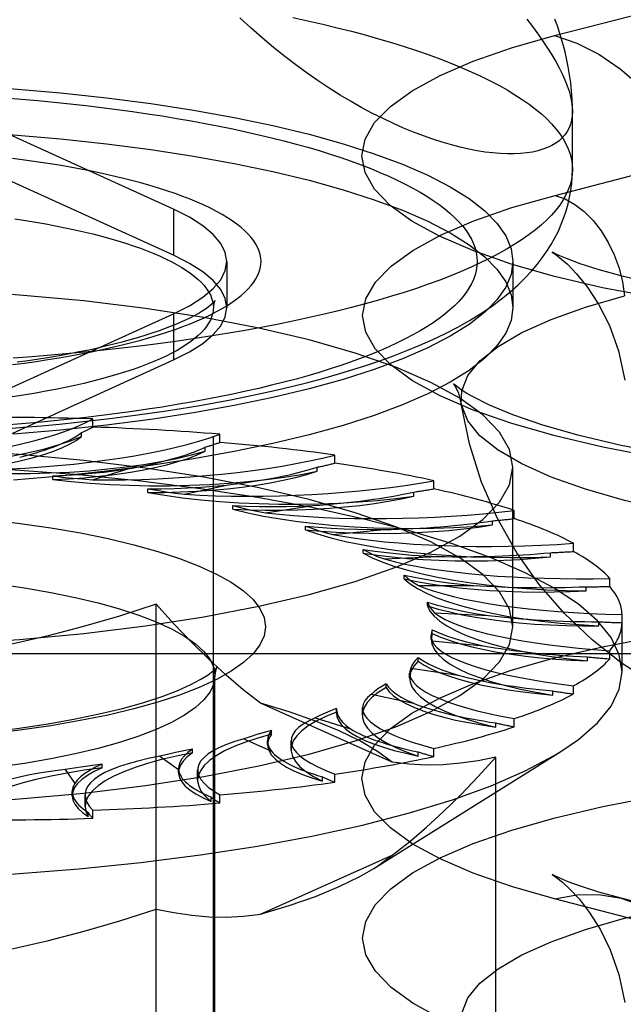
# Model space of a CAD drawing. Header units: inches. Extents: x 0 to 189, y 0 to 122.
# Tile 185 of 226: x 84.227 to 84.607, y 85.072 to 85.692. Entities that reach past the tile are written whole.
import ezdxf

# ---------------------------------------------------------------- set-up
doc = ezdxf.new("R2010")
doc.units = ezdxf.units.IN
doc.header["$LTSCALE"] = 10.388889
doc.header["$MEASUREMENT"] = 0
doc.linetypes.add('HIDDEN', pattern=[0.2, 0.1, -0.1])
doc.layers.get('0').update_dxf_attribs({"linetype": 'CONTINUOUS'})
doc.layers.add('DEFAULT_2', color=8, linetype='HIDDEN')

msp = doc.modelspace()

# ---------------------------------------------------------------- linework, layer by layer
at = {"color": 7, "linetype": 'Continuous'}
for p, q in [((84.575, 85.59779), (84.575, 85.63432)), ((84.5375, 85.52224), (84.5375, 85.51085)), ((84.25289, 85.43374), (84.22326, 85.43118)), ((84.25289, 85.40476), (84.22326, 85.40221))]:
    msp.add_line(p, q, dxfattribs=at)
for points in [[(84.575, 85.63432), (84.57487, 85.6315), (84.57448, 85.62882), (84.57382, 85.62629), (84.57291, 85.6239), (84.57173, 85.62166), (84.5703, 85.61958), (84.56861, 85.61765), (84.56667, 85.61588), (84.56448, 85.61427), (84.56204, 85.61282), (84.55936, 85.61154), (84.55643, 85.61043), (84.55327, 85.6095), (84.54988, 85.60874), (84.54626, 85.60817), (84.54242, 85.60778), (84.53836, 85.60758), (84.53409, 85.60757), (84.52962, 85.60776), (84.52494, 85.60815), (84.52007, 85.60874), (84.51502, 85.60954), (84.50979, 85.61055), (84.50438, 85.61177), (84.49881, 85.61321), (84.49308, 85.61488), (84.4872, 85.61677), (84.48118, 85.61889), (84.47502, 85.62124), (84.46873, 85.62383), (84.46233, 85.62667), (84.45581, 85.62974), (84.4492, 85.63307), (84.4425, 85.63664), (84.43571, 85.64047), (84.42886, 85.64455), (84.42194, 85.6489), (84.41497, 85.65351), (84.40796, 85.65838), (84.40093, 85.66352), (84.39389, 85.66892), (84.38683, 85.6746), (84.37979, 85.68054), (84.37275, 85.68676), (84.36575, 85.69326)], [(84.575, 85.63432), (84.57498, 85.63698), (84.5748, 85.64204), (84.57445, 85.64711), (84.57394, 85.6522), (84.57325, 85.65731), (84.57238, 85.66244), (84.57135, 85.66755), (84.57017, 85.67262), (84.56883, 85.67763), (84.56736, 85.68256), (84.56576, 85.68743), (84.56402, 85.69227)], [(84.21784, 85.43463), (84.22935, 85.43552), (84.24078, 85.4365), (84.25213, 85.43756), (84.26339, 85.4387), (84.27455, 85.43993), (84.28561, 85.44124), (84.29656, 85.44264), (84.3074, 85.44412), (84.31812, 85.44569), (84.32871, 85.44734), (84.33918, 85.44908), (84.34951, 85.4509), (84.35971, 85.45282), (84.36977, 85.45482), (84.37969, 85.45691), (84.38946, 85.4591), (84.39909, 85.46139), (84.40856, 85.46377), (84.41789, 85.46626), (84.42706, 85.46885), (84.43609, 85.47156), (84.44496, 85.4744), (84.4537, 85.47736), (84.46228, 85.48047), (84.47073, 85.48374), (84.47902, 85.48717), (84.48715, 85.49079), (84.49509, 85.4946), (84.50283, 85.49861), (84.51026, 85.5028), (84.51734, 85.50715), (84.52397, 85.5116), (84.53006, 85.51609), (84.53562, 85.52058), (84.54062, 85.52501), (84.54512, 85.52939), (84.54915, 85.5337), (84.55278, 85.53796), (84.55604, 85.54218), (84.55898, 85.54639), (84.56163, 85.55059), (84.56401, 85.5548), (84.56613, 85.55901), (84.56801, 85.56323), (84.56965, 85.56747), (84.57107, 85.57173), (84.57227, 85.57603), (84.57326, 85.58035), (84.57402, 85.58467), (84.57456, 85.58902), (84.57489, 85.59339), (84.575, 85.59779)], [(84.575, 85.59779), (84.57484, 85.59457), (84.57435, 85.59135), (84.57354, 85.58814), (84.5724, 85.58494), (84.57094, 85.58174), (84.56915, 85.57855), (84.56705, 85.57538), (84.56462, 85.57223), (84.56188, 85.56909), (84.55882, 85.56597), (84.55544, 85.56287), (84.55175, 85.5598), (84.54776, 85.55675), (84.54345, 85.55373), (84.53884, 85.55074), (84.53393, 85.54778), (84.52873, 85.54486), (84.52323, 85.54197), (84.51744, 85.53912), (84.51136, 85.53632), (84.505, 85.53355), (84.49837, 85.53083), (84.49146, 85.52815), (84.48428, 85.52552), (84.47684, 85.52295), (84.46914, 85.52042), (84.46119, 85.51794), (84.45299, 85.51552), (84.44455, 85.51316), (84.43588, 85.51085), (84.42697, 85.50861), (84.41784, 85.50642), (84.40849, 85.5043), (84.39893, 85.50224), (84.38916, 85.50025), (84.3792, 85.49833), (84.36904, 85.49647), (84.3587, 85.49468), (84.34819, 85.49296), (84.3375, 85.49132), (84.32665, 85.48974), (84.31565, 85.48825), (84.30449, 85.48682), (84.2932, 85.48548), (84.28178, 85.4842), (84.27023, 85.48301), (84.25856, 85.4819), (84.24678, 85.48086), (84.23491, 85.47991), (84.22294, 85.47904)], [(84.5375, 85.51085), (84.53638, 85.50277), (84.53305, 85.49474), (84.5275, 85.48678), (84.51978, 85.47895), (84.50991, 85.47128), (84.49796, 85.46381), (84.48398, 85.45659), (84.46805, 85.44963), (84.45023, 85.44299), (84.43064, 85.4367), (84.40936, 85.43079), (84.3865, 85.42528), (84.36218, 85.42021), (84.33653, 85.41559), (84.30967, 85.41147), (84.28174, 85.40785), (84.25289, 85.40476)], [(84.52229, 85.51047), (84.51978, 85.50793), (84.50991, 85.50026), (84.49796, 85.49279), (84.48398, 85.48556), (84.46805, 85.47861), (84.45023, 85.47197), (84.43064, 85.46568), (84.40936, 85.45976), (84.3865, 85.45425), (84.36218, 85.44918), (84.33653, 85.44457), (84.30967, 85.44045), (84.28174, 85.43683), (84.25289, 85.43374)]]:
    msp.add_lwpolyline(points, dxfattribs=at)
at = {"layer": 'DEFAULT_2', "color": 8, "linetype": 'HIDDEN'}
for p, q in [((84.56379, 85.68201), (84.79674, 85.7423)), ((85.716, 85.6751), (81.5375, 85.6751)), ((84.56409, 85.58147), (84.79705, 85.64176)), ((84.32382, 85.57278), (84.20863, 85.6252)), ((84.32382, 85.5438), (84.20863, 85.59622)), ((84.32382, 85.57278), (84.32382, 85.5438)), ((84.3575, 85.53983), (84.3575, 85.51085)), ((84.5375, 85.53983), (84.5375, 85.52224)), ((84.349, 84.39038), (84.349, 85.51085)), ((84.20863, 85.45446), (84.32382, 85.50688)), ((84.32382, 85.50688), (84.32382, 85.4779)), ((84.20863, 85.42549), (84.32382, 85.4779)), ((84.23718, 85.45707), (84.23071, 85.456)), ((84.27313, 85.43564), (84.27313, 85.44078)), ((84.2661, 85.42973), (84.2661, 85.4323)), ((84.3531, 85.42599), (84.3531, 85.43113)), ((84.34393, 85.42045), (84.34393, 85.42302)), ((84.42538, 85.41289), (84.42538, 85.41803)), ((84.2479, 85.40255), (84.2479, 85.40489)), ((84.27299, 85.40251), (84.29518, 85.40935)), ((84.41433, 85.40781), (84.41433, 85.41038)), ((84.5375, 85.30994), (84.5375, 85.4104)), ((84.33087, 85.39336), (84.35732, 85.3991)), ((84.48778, 85.39674), (84.48778, 85.40188)), ((84.30776, 85.3945), (84.30776, 85.39684)), ((84.47519, 85.39219), (84.47519, 85.39476)), ((84.36131, 85.38388), (84.36131, 85.38622)), ((84.38174, 85.38175), (84.41164, 85.38622)), ((84.53839, 85.37803), (84.53839, 85.38317)), ((84.52465, 85.37408), (84.52465, 85.37665)), ((84.40693, 85.37101), (84.40693, 85.37335)), ((84.42405, 85.36804), (84.45649, 85.37109)), ((84.57568, 85.35734), (84.57568, 85.36248)), ((84.44321, 85.35629), (84.44321, 85.35863)), ((84.56121, 85.35402), (84.56121, 85.35659)), ((84.45651, 85.35263), (84.49051, 85.35418)), ((84.46907, 85.34016), (84.46907, 85.3425)), ((84.59851, 85.33528), (84.59851, 85.34042)), ((84.47814, 85.33599), (84.51266, 85.33599)), ((84.58375, 85.33262), (84.58375, 85.33519)), ((84.48371, 85.32312), (84.48371, 85.32545)), ((85.716, 85.32), (81.6625, 85.32)), ((84.31293, 84.81931), (84.31293, 85.32413)), ((84.48828, 85.31864), (84.52227, 85.31709)), ((84.59159, 85.31054), (84.59159, 85.31311)), ((84.6062, 85.28159), (84.6062, 85.31767)), ((84.48669, 85.30567), (84.48609, 85.30208)), ((84.48669, 85.30567), (84.48669, 85.30801)), ((84.48609, 85.30209), (84.48609, 85.30443)), ((84.48662, 85.30109), (84.51906, 85.29803)), ((84.59851, 85.28978), (84.59851, 85.29492)), ((81.6625, 85.29308), (85.716, 85.29308)), ((84.47793, 85.28836), (84.47793, 85.29069)), ((84.5845, 85.28844), (84.5845, 85.29101)), ((84.47321, 85.28389), (84.50311, 85.27942)), ((84.35, 84.91733), (84.35, 85.27923)), ((84.47253, 85.27774), (84.47253, 85.28083)), ((84.45768, 85.2717), (84.45768, 85.27404)), ((84.56269, 85.26699), (84.56269, 85.26956)), ((84.57568, 85.26772), (84.57568, 85.27286)), ((84.44847, 85.26754), (84.47491, 85.2618)), ((84.46163, 85.22469), (84.37862, 85.2619)), ((84.42654, 85.2556), (84.42654, 85.25794)), ((84.42657, 85.25854), (84.42655, 85.25793)), ((84.42656, 85.25621), (84.42655, 85.2556)), ((84.42656, 85.25621), (84.42656, 85.25854)), ((84.44283, 85.25437), (84.44283, 85.25879)), ((84.41313, 85.25256), (84.43532, 85.24572)), ((84.53839, 85.24702), (84.53839, 85.25216)), ((84.38553, 85.24235), (84.38553, 85.24468)), ((84.52681, 85.24685), (84.52681, 85.24942)), ((84.36828, 85.2394), (84.38555, 85.23166)), ((84.3831, 85.23585), (84.3831, 85.23818)), ((84.39791, 85.23269), (84.39791, 85.23825)), ((84.33581, 85.23054), (84.33581, 85.23288)), ((84.45002, 85.15794), (84.56767, 85.23145)), ((84.48778, 85.22831), (84.48778, 85.23345)), ((84.31529, 85.22845), (84.32709, 85.22005)), ((84.47797, 85.22862), (84.47797, 85.23119)), ((84.52684, 84.91521), (84.52684, 85.22791)), ((84.25574, 85.22005), (84.26174, 85.21125)), ((84.27893, 85.22115), (84.27893, 85.22349)), ((84.32707, 85.22069), (84.32709, 85.22005)), ((84.32707, 85.21835), (84.32707, 85.22069)), ((84.33912, 85.21336), (84.33912, 85.21984)), ((84.41765, 85.21287), (84.41765, 85.21544)), ((84.42538, 85.21216), (84.42538, 85.2173)), ((84.26015, 85.20363), (84.26015, 85.20626)), ((84.26826, 85.19696), (84.26826, 85.20411)), ((84.34767, 85.20007), (84.34767, 85.20264)), ((84.3531, 85.19906), (84.3531, 85.2042)), ((84.27313, 85.18941), (84.27313, 85.19455)), ((84.27017, 85.19061), (84.27017, 85.19318)), ((84.37862, 85.12902), (84.46163, 85.16623)), ((84.79674, 85.07849), (84.56379, 85.13879)), ((84.83858, 85.07886), (84.60563, 85.13915))]:
    msp.add_line(p, q, dxfattribs=at)
for points in [[(84.39893, 85.69333), (84.40849, 85.69127), (84.41784, 85.68915), (84.42697, 85.68696), (84.43588, 85.68472), (84.44455, 85.68241), (84.45299, 85.68005), (84.46119, 85.67763), (84.46914, 85.67515), (84.47684, 85.67263), (84.48428, 85.67005), (84.49146, 85.66742), (84.49837, 85.66474), (84.505, 85.66202), (84.51136, 85.65926), (84.51744, 85.65645), (84.52323, 85.6536), (84.52873, 85.65071), (84.53393, 85.64779), (84.53884, 85.64483), (84.54345, 85.64184), (84.54776, 85.63882), (84.55175, 85.63578), (84.55544, 85.6327), (84.55882, 85.6296), (84.56188, 85.62649), (84.56462, 85.62335), (84.56705, 85.62019), (84.56915, 85.61702), (84.57094, 85.61383), (84.5724, 85.61064), (84.57354, 85.60743), (84.57435, 85.60422), (84.57484, 85.601), (84.575, 85.59779)], [(84.54626, 85.69239), (84.54988, 85.68764), (84.55327, 85.68301), (84.55643, 85.6785), (84.55936, 85.67412), (84.56204, 85.66986), (84.56448, 85.66573), (84.56667, 85.66172), (84.56861, 85.65784), (84.5703, 85.65408), (84.57173, 85.65046), (84.57291, 85.64696), (84.57382, 85.6436), (84.57448, 85.64037), (84.57487, 85.63727), (84.575, 85.63432)], [(84.6266, 85.51709), (84.59394, 85.52337), (84.56379, 85.53043), (84.53648, 85.53824), (84.51225, 85.54669), (84.49135, 85.55572), (84.47396, 85.56524), (84.46029, 85.57516), (84.45041, 85.58537), (84.44448, 85.59578), (84.4425, 85.6063), (84.44454, 85.61681), (84.45053, 85.62723), (84.46046, 85.63743), (84.47418, 85.64734), (84.49167, 85.65686), (84.51259, 85.66588), (84.53659, 85.67425), (84.56379, 85.68201)], [(84.56379, 85.68201), (84.57782, 85.67723), (84.59166, 85.67023), (84.60511, 85.66111), (84.61796, 85.65001), (84.63005, 85.63706), (84.6412, 85.62247), (84.65125, 85.60643), (84.66007, 85.58918), (84.66751, 85.57095), (84.67349, 85.55202), (84.6779, 85.53264)], [(84.1, 85.65306), (84.13129, 85.65277), (84.16226, 85.65191), (84.193, 85.65047), (84.22326, 85.64848), (84.25289, 85.64592), (84.28174, 85.64283), (84.30967, 85.63921), (84.33653, 85.63509), (84.36218, 85.63048), (84.3865, 85.62541), (84.40936, 85.6199), (84.43064, 85.61398), (84.45023, 85.60769), (84.46805, 85.60105), (84.48398, 85.5941), (84.49796, 85.58687), (84.50991, 85.5794), (84.51978, 85.57173), (84.5275, 85.5639), (84.53305, 85.55595), (84.53638, 85.54791), (84.5375, 85.53983)], [(84.21787, 85.64282), (84.22824, 85.64198), (84.23853, 85.64108), (84.24872, 85.64011), (84.25881, 85.63906), (84.2688, 85.63795), (84.27866, 85.63678), (84.28841, 85.63553), (84.29802, 85.63422), (84.3075, 85.63285), (84.31684, 85.63141), (84.32603, 85.62991), (84.33506, 85.62835), (84.34393, 85.62673), (84.35264, 85.62504), (84.36117, 85.6233), (84.36952, 85.62151), (84.37769, 85.61965), (84.38567, 85.61774), (84.39345, 85.61578), (84.40103, 85.61377), (84.40841, 85.6117), (84.41557, 85.60959), (84.42252, 85.60743), (84.42924, 85.60522), (84.43574, 85.60296), (84.44201, 85.60067), (84.44805, 85.59833), (84.45385, 85.59595), (84.4594, 85.59354), (84.46471, 85.59108), (84.46977, 85.58859), (84.47457, 85.58607), (84.47912, 85.58352), (84.48341, 85.58093), (84.48744, 85.57832), (84.4912, 85.57568), (84.49469, 85.57302), (84.49791, 85.57034), (84.50086, 85.56763), (84.50353, 85.5649), (84.50593, 85.56216), (84.50805, 85.5594), (84.50989, 85.55663), (84.51145, 85.55385), (84.51273, 85.55106), (84.51372, 85.54826), (84.51443, 85.54545), (84.51486, 85.54264), (84.515, 85.53983), (84.51486, 85.53702), (84.51443, 85.53421), (84.51372, 85.5314), (84.51273, 85.5286), (84.51145, 85.52581), (84.50989, 85.52303), (84.50805, 85.52026), (84.50593, 85.5175), (84.50353, 85.51476), (84.50086, 85.51203), (84.49791, 85.50932), (84.49469, 85.50664), (84.4912, 85.50398), (84.48744, 85.50134), (84.48341, 85.49873), (84.47912, 85.49614), (84.47457, 85.49359), (84.46977, 85.49107), (84.46471, 85.48858), (84.4594, 85.48613), (84.45385, 85.48371), (84.44805, 85.48133), (84.44201, 85.47899), (84.43574, 85.4767), (84.42924, 85.47444), (84.42252, 85.47224), (84.41557, 85.47007), (84.40841, 85.46796), (84.40103, 85.46589), (84.39345, 85.46388), (84.38567, 85.46192), (84.37769, 85.46001), (84.36952, 85.45816), (84.36117, 85.45636), (84.35264, 85.45462), (84.34393, 85.45293), (84.33506, 85.45131), (84.32603, 85.44975), (84.31684, 85.44825), (84.3075, 85.44681), (84.29802, 85.44544), (84.28841, 85.44413), (84.27866, 85.44288), (84.2688, 85.44171), (84.25881, 85.4406), (84.24872, 85.43955), (84.23853, 85.43858), (84.22824, 85.43768), (84.21787, 85.43684)], [(84.1, 85.62409), (84.13129, 85.62379), (84.16226, 85.62293), (84.193, 85.6215), (84.22326, 85.6195), (84.25289, 85.61695), (84.28174, 85.61385), (84.30967, 85.61023), (84.33653, 85.60611), (84.36218, 85.6015), (84.3865, 85.59643), (84.40936, 85.59092), (84.43064, 85.585), (84.45023, 85.57871), (84.46805, 85.57207), (84.48398, 85.56512), (84.49796, 85.55789), (84.50991, 85.55042), (84.51978, 85.54275), (84.5275, 85.53492), (84.53305, 85.52697), (84.53638, 85.51893), (84.5375, 85.51085)], [(84.22261, 85.47497), (84.23011, 85.47595), (84.23749, 85.477), (84.24475, 85.4781), (84.25187, 85.47926), (84.25886, 85.48047), (84.2657, 85.48174), (84.2724, 85.48305), (84.27893, 85.48443), (84.28531, 85.48585), (84.29151, 85.48732), (84.29754, 85.48884), (84.30339, 85.4904), (84.30906, 85.49201), (84.31454, 85.49366), (84.31982, 85.49536), (84.3249, 85.4971), (84.32977, 85.49887), (84.33444, 85.50068), (84.3389, 85.50253), (84.34313, 85.50441), (84.34715, 85.50632), (84.35094, 85.50827), (84.3545, 85.51024), (84.35783, 85.51224), (84.36093, 85.51427), (84.36379, 85.51631), (84.36641, 85.51838), (84.36879, 85.52047), (84.37092, 85.52258), (84.37281, 85.5247), (84.37445, 85.52684), (84.37584, 85.52898), (84.37697, 85.53114), (84.37786, 85.53331), (84.37849, 85.53548), (84.37887, 85.53765), (84.379, 85.53983), (84.37887, 85.54201), (84.37849, 85.54418), (84.37786, 85.54636), (84.37697, 85.54852), (84.37583, 85.55068), (84.37444, 85.55283), (84.37281, 85.55496), (84.37092, 85.55708), (84.36879, 85.55919), (84.36641, 85.56128), (84.36379, 85.56335), (84.36093, 85.5654), (84.35783, 85.56742), (84.3545, 85.56942), (84.35094, 85.57139), (84.34715, 85.57334), (84.34313, 85.57525), (84.33889, 85.57713), (84.33444, 85.57898), (84.32977, 85.58079), (84.32489, 85.58257), (84.31981, 85.5843), (84.31453, 85.586), (84.30906, 85.58765), (84.30339, 85.58926), (84.29754, 85.59082), (84.29151, 85.59234), (84.2853, 85.59381), (84.27893, 85.59524), (84.27239, 85.59661), (84.2657, 85.59793), (84.25886, 85.59919), (84.25187, 85.60041), (84.24474, 85.60156), (84.23748, 85.60266), (84.2301, 85.60371), (84.22261, 85.60469)], [(84.62684, 85.41673), (84.59421, 85.423), (84.56409, 85.43006), (84.53682, 85.43785), (84.51261, 85.4463), (84.49174, 85.45532), (84.47436, 85.46483), (84.4607, 85.47473), (84.45084, 85.48493), (84.44491, 85.49534), (84.44293, 85.50584), (84.44497, 85.51635), (84.45096, 85.52675), (84.46087, 85.53694), (84.47458, 85.54684), (84.49205, 85.55635), (84.51295, 85.56536), (84.53693, 85.57372), (84.56409, 85.58147)], [(84.56409, 85.58147), (84.5704, 85.57922), (84.57657, 85.57578), (84.58249, 85.57123), (84.58804, 85.56565), (84.59309, 85.55915), (84.59755, 85.55188), (84.60133, 85.54398), (84.60434, 85.53561), (84.60654, 85.52695), (84.60786, 85.51816)], [(84.3575, 85.53983), (84.35654, 85.54557), (84.35368, 85.55126), (84.34893, 85.55687), (84.34235, 85.56236), (84.33398, 85.56765), (84.32382, 85.57278)], [(84.22411, 85.56672), (84.23071, 85.56571), (84.23718, 85.56464), (84.24353, 85.56351), (84.24974, 85.56234), (84.2558, 85.56112), (84.26172, 85.55986), (84.26749, 85.55854), (84.27309, 85.55718), (84.27853, 85.55578), (84.2838, 85.55433), (84.28889, 85.55284), (84.29381, 85.55131), (84.29854, 85.54975), (84.30308, 85.54814), (84.30743, 85.5465), (84.31158, 85.54483), (84.31553, 85.54313), (84.31927, 85.54139), (84.32281, 85.53962), (84.32613, 85.53783), (84.32924, 85.53601), (84.33213, 85.53417), (84.3348, 85.53231), (84.33724, 85.53042), (84.33946, 85.52852), (84.34145, 85.5266), (84.34322, 85.52466), (84.34475, 85.52271), (84.34604, 85.52076), (84.34711, 85.51879), (84.34793, 85.51681), (84.34853, 85.51483), (84.34888, 85.51284), (84.349, 85.51085)], [(84.3575, 85.51085), (84.35654, 85.51659), (84.35368, 85.52228), (84.34893, 85.52789), (84.34235, 85.53338), (84.33398, 85.53867), (84.32382, 85.5438)], [(84.567, 85.5434), (84.56565, 85.544), (84.56278, 85.5454), (84.56231, 85.54564), (84.56389, 85.54461), (84.56712, 85.54217), (84.5718, 85.53808), (84.57764, 85.53207), (84.58431, 85.52385), (84.59142, 85.513), (84.59824, 85.49954), (84.60401, 85.48355), (84.60802, 85.46511)], [(85.10758, 85.5308), (85.0882, 85.52619), (85.06551, 85.52165), (85.03947, 85.51733), (85.01054, 85.51344), (84.97922, 85.51015), (84.94595, 85.50756), (84.9113, 85.50578), (84.87578, 85.50486), (84.83995, 85.50483), (84.80438, 85.50569), (84.76959, 85.50742), (84.73616, 85.50995), (84.70457, 85.51322), (84.67541, 85.51708), (84.64907, 85.5214), (84.62616, 85.52594), (84.60712, 85.53041), (84.59173, 85.53465), (84.57986, 85.53845), (84.57124, 85.54163), (84.567, 85.5434)], [(84.32382, 85.50688), (84.33398, 85.51201), (84.34235, 85.5173), (84.34893, 85.52279), (84.35368, 85.5284), (84.35654, 85.53409), (84.3575, 85.53983)], [(84.5375, 85.53983), (84.53638, 85.53175), (84.53305, 85.52372), (84.5275, 85.51576), (84.52229, 85.51047)], [(84.5375, 85.4104), (84.53538, 85.42149), (84.52909, 85.43249), (84.51865, 85.44327), (84.5042, 85.45373), (84.48583, 85.46377), (84.46377, 85.47331), (84.43818, 85.48223), (84.40936, 85.49046), (84.37754, 85.49792), (84.34306, 85.50455), (84.30623, 85.51026), (84.26742, 85.51501), (84.227, 85.51875), (84.18535, 85.52145), (84.14309, 85.52308), (84.1, 85.52363)], [(84.50507, 85.45036), (84.50531, 85.45855), (84.50916, 85.46802), (84.51681, 85.47735), (84.52819, 85.48641), (84.54317, 85.49512), (84.56158, 85.50337), (84.58322, 85.51108), (84.60786, 85.51816)], [(84.22563, 85.47664), (84.2325, 85.47761), (84.23923, 85.47862), (84.24581, 85.47968), (84.25225, 85.48078), (84.25852, 85.48193), (84.26463, 85.48311), (84.27056, 85.48434), (84.27632, 85.48559), (84.28189, 85.48688), (84.28726, 85.4882), (84.29244, 85.48954), (84.29741, 85.4909), (84.30216, 85.49228), (84.30671, 85.49367), (84.31103, 85.49507), (84.31512, 85.49648), (84.31898, 85.49789), (84.32261, 85.49928), (84.326, 85.50067), (84.32916, 85.50204), (84.33207, 85.50338), (84.33475, 85.50469), (84.33718, 85.50595), (84.33938, 85.50717), (84.34135, 85.50834), (84.34309, 85.50944), (84.34461, 85.51047), (84.34591, 85.51143), (84.34701, 85.51229), (84.34792, 85.51306), (84.34864, 85.51373), (84.34919, 85.51428), (84.34959, 85.51472), (84.34984, 85.51503), (84.3499, 85.5151)], [(84.34908, 85.51215), (84.34888, 85.50886), (84.34853, 85.50688), (84.34793, 85.5049), (84.34711, 85.50292), (84.34604, 85.50095), (84.34475, 85.49899), (84.34322, 85.49704), (84.34145, 85.49511), (84.33946, 85.49319), (84.33724, 85.49128), (84.3348, 85.4894), (84.33213, 85.48753), (84.32924, 85.48569), (84.32613, 85.48387), (84.32281, 85.48208), (84.31927, 85.48032), (84.31553, 85.47858), (84.31158, 85.47687), (84.30743, 85.4752), (84.30308, 85.47356), (84.29854, 85.47196), (84.29381, 85.47039), (84.28889, 85.46886), (84.2838, 85.46737), (84.27853, 85.46593), (84.27309, 85.46452), (84.26749, 85.46316), (84.26172, 85.46185), (84.2558, 85.46058), (84.24974, 85.45936), (84.24353, 85.45819), (84.23718, 85.45707)], [(84.32382, 85.4779), (84.33398, 85.48303), (84.34235, 85.48833), (84.34893, 85.49381), (84.35368, 85.49942), (84.35654, 85.50512), (84.3575, 85.51085)], [(84.3499, 85.5151), (84.34996, 85.5152), (84.34997, 85.51521), (84.34988, 85.51505), (84.34971, 85.51468), (84.34949, 85.51408), (84.34926, 85.51323), (84.34908, 85.51215)], [(84.50862, 85.45676), (84.50503, 85.45906), (84.50125, 85.46191), (84.50016, 85.46293), (84.50107, 85.46168), (84.50318, 85.45753), (84.50507, 85.45036)], [(84.23071, 85.456), (84.22411, 85.45498), (84.21739, 85.45402), (84.21056, 85.45311)], [(85.13346, 85.43019), (85.10696, 85.42396), (85.07741, 85.41824), (85.04499, 85.41315), (85.01016, 85.40883), (84.97343, 85.40537), (84.93524, 85.40286), (84.89607, 85.40134), (84.85642, 85.40083), (84.81676, 85.40135), (84.77759, 85.40288), (84.73938, 85.40541), (84.70263, 85.40887), (84.66778, 85.41321), (84.63534, 85.41832), (84.60568, 85.42408), (84.57929, 85.43031), (84.55645, 85.43682), (84.53756, 85.4433), (84.52282, 85.44939), (84.51205, 85.45478), (84.50862, 85.45676)], [(85.10535, 85.3894), (85.07799, 85.38302), (85.0482, 85.37742), (85.01631, 85.37266), (84.98267, 85.36878), (84.94765, 85.36584), (84.91164, 85.36385), (84.87502, 85.36286), (84.83819, 85.36286), (84.80157, 85.36385), (84.76556, 85.36584), (84.73054, 85.36878), (84.6969, 85.37266), (84.66501, 85.37742), (84.63522, 85.38302), (84.60786, 85.3894), (84.58322, 85.39648), (84.56158, 85.40419), (84.54317, 85.41245), (84.52819, 85.42115), (84.51681, 85.43022), (84.50916, 85.43954), (84.50531, 85.44902), (84.50507, 85.45036)], [(84.62327, 85.27578), (84.60567, 85.28737), (84.58749, 85.30165), (84.57001, 85.31822), (84.5541, 85.33651), (84.53991, 85.35656), (84.52777, 85.37805), (84.51779, 85.40094), (84.51015, 85.42513), (84.50507, 85.45036)], [(84.11665, 85.41006), (84.1293, 85.40991), (84.14188, 85.41001), (84.15442, 85.41038), (84.16681, 85.411), (84.17897, 85.41188), (84.19082, 85.413), (84.20229, 85.41436), (84.2133, 85.41596), (84.22378, 85.41778), (84.23368, 85.4198), (84.24291, 85.42203), (84.25143, 85.42444), (84.25916, 85.427), (84.2661, 85.42973)], [(84.18354, 85.40779), (84.19311, 85.40876), (84.20231, 85.4099), (84.21115, 85.41123), (84.21957, 85.41273), (84.22751, 85.4144), (84.23493, 85.41623), (84.24177, 85.41819), (84.248, 85.42029), (84.25358, 85.42251), (84.25848, 85.42483), (84.26265, 85.42724), (84.2661, 85.42973)], [(84.5375, 85.30994), (84.53538, 85.32104), (84.52909, 85.33203), (84.51865, 85.34281), (84.5042, 85.35327), (84.48583, 85.36332), (84.46377, 85.37285), (84.43818, 85.38177), (84.40936, 85.39001), (84.37754, 85.39747), (84.34306, 85.40409), (84.30623, 85.4098), (84.26742, 85.41455), (84.227, 85.41829), (84.18535, 85.421), (84.14309, 85.42262), (84.1, 85.42317)], [(84.18354, 85.40779), (84.1959, 85.40707), (84.20836, 85.40661), (84.22095, 85.40641), (84.23357, 85.40646), (84.24614, 85.40678), (84.25856, 85.40735), (84.27077, 85.40818), (84.28268, 85.40926), (84.29423, 85.41058), (84.30533, 85.41213), (84.31592, 85.41391), (84.32593, 85.41589), (84.33525, 85.41807), (84.34393, 85.42045)], [(84.2479, 85.40255), (84.25797, 85.40307), (84.26779, 85.40378), (84.2774, 85.4047), (84.2867, 85.4058), (84.29564, 85.40709), (84.30416, 85.40855), (84.31222, 85.41018), (84.31977, 85.41196), (84.32675, 85.4139), (84.33313, 85.41596), (84.33885, 85.41815), (84.34393, 85.42045)], [(84.6062, 85.28159), (84.60448, 85.29241), (84.5993, 85.30315), (84.59071, 85.31375), (84.57878, 85.32413), (84.56357, 85.33422), (84.54519, 85.34395), (84.52378, 85.35325), (84.49947, 85.36206), (84.47243, 85.37032), (84.44284, 85.37798), (84.41092, 85.38498), (84.37687, 85.39127), (84.34093, 85.39681), (84.30334, 85.40157), (84.26436, 85.40551), (84.22427, 85.4086), (84.18332, 85.41082), (84.1418, 85.41216), (84.1, 85.41261)], [(84.1, 85.29716), (84.14309, 85.29772), (84.18535, 85.29934), (84.227, 85.30204), (84.26742, 85.30578), (84.30623, 85.31054), (84.34306, 85.31625), (84.37754, 85.32287), (84.40936, 85.33033), (84.43818, 85.33856), (84.46377, 85.34749), (84.48583, 85.35702), (84.5042, 85.36706), (84.51865, 85.37753), (84.52909, 85.38831), (84.53538, 85.3993), (84.5375, 85.4104)], [(84.2479, 85.40255), (84.25959, 85.40129), (84.27154, 85.40027), (84.28381, 85.39951), (84.29628, 85.39899), (84.30886, 85.39874), (84.32148, 85.39875), (84.33406, 85.39901), (84.34651, 85.39954), (84.35877, 85.40032), (84.37074, 85.40135), (84.38237, 85.40262), (84.39356, 85.40413), (84.4042, 85.40586), (84.41433, 85.40781)], [(84.24792, 85.40489), (84.25623, 85.4053), (84.26439, 85.40585), (84.27239, 85.40653), (84.28021, 85.40734), (84.2878, 85.40828), (84.29518, 85.40935)], [(84.24792, 85.40489), (84.25405, 85.40419), (84.26027, 85.40356), (84.26658, 85.403), (84.27299, 85.40251)], [(84.30776, 85.3945), (84.31803, 85.39456), (84.32818, 85.39482), (84.33825, 85.39529), (84.34815, 85.39595), (84.35781, 85.39682), (84.36719, 85.39787), (84.37622, 85.39912), (84.38485, 85.40054), (84.39303, 85.40213), (84.4007, 85.40388), (84.40779, 85.40577), (84.41433, 85.40781)], [(84.30778, 85.39684), (84.31625, 85.39687), (84.32464, 85.39704), (84.33299, 85.39735), (84.34123, 85.3978), (84.34934, 85.39838), (84.35732, 85.3991)], [(84.30776, 85.3945), (84.31842, 85.39273), (84.32952, 85.39119), (84.34109, 85.38989), (84.35302, 85.38882), (84.36524, 85.38801), (84.37767, 85.38744), (84.39024, 85.38714), (84.40286, 85.3871), (84.41545, 85.38732), (84.42793, 85.38779), (84.44023, 85.38852), (84.45226, 85.38951), (84.4639, 85.39073), (84.47519, 85.39219)], [(84.30778, 85.39684), (84.31335, 85.39587), (84.31905, 85.39497), (84.32489, 85.39413), (84.33087, 85.39336)], [(84.36131, 85.38388), (84.37146, 85.38347), (84.38164, 85.38327), (84.39186, 85.38328), (84.40206, 85.38349), (84.41216, 85.38391), (84.4221, 85.38453), (84.43183, 85.38535), (84.44128, 85.38636), (84.4504, 85.38756), (84.45913, 85.38894), (84.46738, 85.39048), (84.47519, 85.39219)], [(84.36133, 85.38622), (84.36969, 85.38587), (84.37808, 85.38566), (84.3865, 85.38559), (84.39492, 85.38566), (84.40329, 85.38587), (84.41164, 85.38622)], [(84.36133, 85.38622), (84.36616, 85.38501), (84.37118, 85.38387), (84.37637, 85.38278), (84.38174, 85.38175)], [(84.36131, 85.38388), (84.37062, 85.38166), (84.38052, 85.37964), (84.39103, 85.37784), (84.40207, 85.37625), (84.41356, 85.3749), (84.42543, 85.37379), (84.4376, 85.37293), (84.45, 85.37232), (84.46254, 85.37196), (84.47516, 85.37187), (84.48776, 85.37204), (84.50027, 85.37247), (84.51255, 85.37315), (84.52465, 85.37408)], [(84.20703, 85.37746), (84.22732, 85.37506), (84.24679, 85.37225), (84.26533, 85.36906), (84.28277, 85.36551), (84.29905, 85.36162), (84.31408, 85.35742), (84.3278, 85.35293), (84.34013, 85.34816), (84.35099, 85.34316), (84.3603, 85.33794), (84.368, 85.33256), (84.37402, 85.32703), (84.37836, 85.3214), (84.38096, 85.31571), (84.38184, 85.30997), (84.38096, 85.30424), (84.37835, 85.29854), (84.37401, 85.29291), (84.36798, 85.28739), (84.36028, 85.282), (84.35097, 85.27679), (84.34011, 85.27178), (84.32777, 85.26702), (84.31405, 85.26253), (84.29901, 85.25833), (84.28273, 85.25444), (84.26528, 85.2509), (84.24674, 85.2477), (84.22726, 85.24489), (84.20698, 85.2425)], [(84.40693, 85.37101), (84.41665, 85.37016), (84.42653, 85.3695), (84.43661, 85.36905), (84.44679, 85.3688), (84.45702, 85.36876), (84.46723, 85.36892), (84.47735, 85.36929), (84.48734, 85.36986), (84.49712, 85.37063), (84.50665, 85.3716), (84.51581, 85.37274), (84.52465, 85.37408)], [(84.40693, 85.37101), (84.4146, 85.3684), (84.423, 85.36598), (84.43214, 85.36373), (84.44194, 85.36167), (84.45235, 85.35982), (84.46329, 85.35819), (84.4747, 85.3568), (84.4865, 85.35564), (84.49862, 85.35473), (84.51098, 85.35407), (84.52351, 85.35367), (84.53611, 85.35353), (84.54866, 85.35365), (84.56121, 85.35402)], [(84.40694, 85.37335), (84.41494, 85.37263), (84.42306, 85.37205), (84.43131, 85.3716), (84.43964, 85.37129), (84.44803, 85.37112), (84.45649, 85.37109)], [(84.40694, 85.37335), (84.4109, 85.37195), (84.41506, 85.3706), (84.41945, 85.36929), (84.42405, 85.36804)], [(84.44321, 85.35629), (84.45221, 85.35501), (84.46151, 85.35392), (84.47113, 85.35302), (84.48099, 85.35232), (84.49103, 85.35182), (84.50119, 85.35152), (84.51141, 85.35143), (84.52163, 85.35154), (84.53178, 85.35186), (84.54181, 85.35238), (84.5516, 85.3531), (84.56121, 85.35402)], [(84.44321, 85.35629), (84.44902, 85.35338), (84.45566, 85.35061), (84.46315, 85.34798), (84.47143, 85.34551), (84.48044, 85.34323), (84.49012, 85.34113), (84.50042, 85.33924), (84.51127, 85.33757), (84.52259, 85.33613), (84.53432, 85.33493), (84.54639, 85.33397), (84.5587, 85.33327), (84.57114, 85.33282), (84.58375, 85.33262)], [(84.44322, 85.35863), (84.45062, 85.35756), (84.45822, 85.35662), (84.46605, 85.35581), (84.47405, 85.35513), (84.4822, 85.35459), (84.49051, 85.35418)], [(84.44322, 85.35863), (84.44618, 85.35707), (84.44938, 85.35555), (84.45282, 85.35407), (84.45651, 85.35263)], [(84.1, 85.34393), (84.11914, 85.34374), (84.13833, 85.34317), (84.15749, 85.3422), (84.17642, 85.34084), (84.19496, 85.33908), (84.21294, 85.33695), (84.23022, 85.33446), (84.24666, 85.33163), (84.26213, 85.32848), (84.27657, 85.32503), (84.28991, 85.32131), (84.30208, 85.31732), (84.31302, 85.3131), (84.32265, 85.30866), (84.3309, 85.30403), (84.33773, 85.29925), (84.34307, 85.29435), (84.34692, 85.28936), (84.34923, 85.28431), (84.35, 85.27923)], [(84.46907, 85.34016), (84.47707, 85.3385), (84.4855, 85.33701), (84.49437, 85.33569), (84.50361, 85.33456), (84.51316, 85.33361), (84.52297, 85.33286), (84.53297, 85.33231), (84.54311, 85.33196), (84.55332, 85.33182), (84.56355, 85.33188), (84.57368, 85.33215), (84.58375, 85.33262)], [(84.46907, 85.34016), (84.47283, 85.33703), (84.47752, 85.33401), (84.48313, 85.33108), (84.48963, 85.32828), (84.49697, 85.32562), (84.5051, 85.32313), (84.51397, 85.3208), (84.52353, 85.31867), (84.53372, 85.31674), (84.54446, 85.31503), (84.5557, 85.31355), (84.56736, 85.3123), (84.57931, 85.3113), (84.59159, 85.31054)], [(84.46908, 85.3425), (84.47565, 85.34111), (84.4825, 85.33985), (84.48967, 85.3387), (84.49709, 85.33767), (84.50476, 85.33677), (84.51266, 85.33599)], [(84.46908, 85.3425), (84.47095, 85.34083), (84.47308, 85.33919), (84.47547, 85.33758), (84.47814, 85.33599)], [(84.48372, 85.32545), (84.48926, 85.32379), (84.49516, 85.32224), (84.50144, 85.32078), (84.50807, 85.31944), (84.51501, 85.31821), (84.52227, 85.31709)], [(84.48372, 85.32545), (84.48444, 85.32373), (84.48544, 85.32202), (84.48672, 85.32032), (84.48828, 85.31864)], [(84.31293, 85.32413), (84.28991, 85.31669), (84.26724, 85.31005), (84.24497, 85.30419), (84.22293, 85.29913), (84.20097, 85.29485), (84.17914, 85.29135)], [(84.37862, 85.2619), (84.36781, 85.27036), (84.35697, 85.27957), (84.34612, 85.28953), (84.3352, 85.30027), (84.32412, 85.31181), (84.31293, 85.32413)], [(84.48371, 85.32312), (84.49048, 85.32112), (84.49778, 85.31927), (84.50563, 85.31758), (84.51397, 85.31604), (84.52274, 85.31468), (84.53189, 85.3135), (84.54138, 85.31251), (84.55113, 85.31171), (84.56109, 85.31111), (84.5712, 85.31072), (84.58136, 85.31053), (84.59159, 85.31054)], [(84.48371, 85.32312), (84.48532, 85.31986), (84.4879, 85.31668), (84.49147, 85.31354), (84.49599, 85.31049), (84.50143, 85.30755), (84.50776, 85.30472), (84.51495, 85.30203), (84.52293, 85.2995), (84.53167, 85.29715), (84.5411, 85.29498), (84.55117, 85.29301), (84.56181, 85.29126), (84.57291, 85.28973), (84.5845, 85.28844)], [(84.1, 85.19671), (84.14309, 85.19726), (84.18535, 85.19888), (84.227, 85.20159), (84.26742, 85.20533), (84.30623, 85.21008), (84.34306, 85.21579), (84.37754, 85.22241), (84.40936, 85.22987), (84.43818, 85.23811), (84.46377, 85.24703), (84.48583, 85.25656), (84.5042, 85.26661), (84.51865, 85.27707), (84.52909, 85.28785), (84.53538, 85.29884), (84.5375, 85.30994)], [(84.4867, 85.30801), (84.48626, 85.30627), (84.48609, 85.30443)], [(84.48669, 85.30567), (84.49202, 85.3034), (84.49797, 85.30125), (84.50456, 85.29923), (84.51174, 85.29735), (84.51947, 85.29561), (84.5277, 85.29404), (84.53637, 85.29264), (84.54544, 85.29141), (84.55485, 85.29037), (84.56453, 85.28953), (84.57441, 85.28888), (84.5845, 85.28844)], [(84.4867, 85.30801), (84.49104, 85.30612), (84.49582, 85.30433), (84.50103, 85.30261), (84.50665, 85.30099), (84.51266, 85.29946), (84.51906, 85.29803)], [(84.56379, 85.13879), (84.53659, 85.14654), (84.51259, 85.15491), (84.49167, 85.16393), (84.47418, 85.17346), (84.46046, 85.18336), (84.45053, 85.19357), (84.44454, 85.20398), (84.4425, 85.2145), (84.44448, 85.22501), (84.45041, 85.23542), (84.46029, 85.24564), (84.47396, 85.25555), (84.49135, 85.26507), (84.51225, 85.2741), (84.53648, 85.28256), (84.56379, 85.29036), (84.59394, 85.29743), (84.6266, 85.3037)], [(84.48609, 85.30443), (84.48621, 85.30282), (84.48662, 85.30109)], [(84.48609, 85.30208), (84.4865, 85.29914), (84.48791, 85.29589), (84.49032, 85.29269), (84.4937, 85.28954), (84.49804, 85.28647), (84.50331, 85.28351), (84.50948, 85.28066), (84.5165, 85.27794), (84.52433, 85.27538), (84.53293, 85.27299), (84.54223, 85.27079), (84.55214, 85.26879), (84.56269, 85.26699)], [(84.47793, 85.28836), (84.47514, 85.28516), (84.47336, 85.28193), (84.47257, 85.27867), (84.47253, 85.27774)], [(84.47794, 85.29069), (84.47633, 85.28901), (84.47501, 85.28731), (84.47397, 85.2856), (84.47321, 85.28389)], [(84.47793, 85.28836), (84.48165, 85.28588), (84.48607, 85.2835), (84.49121, 85.28121), (84.49701, 85.27903), (84.50346, 85.27698), (84.5105, 85.27506), (84.5181, 85.27329), (84.52621, 85.27167), (84.53478, 85.27023), (84.54376, 85.26896), (84.55305, 85.26788), (84.56269, 85.26699)], [(84.47794, 85.29069), (84.48095, 85.28864), (84.48444, 85.28666), (84.48842, 85.28474), (84.49287, 85.28288), (84.49776, 85.28111), (84.50311, 85.27942)], [(84.1, 85.23812), (84.12183, 85.23835), (84.14348, 85.23902), (84.16482, 85.24014), (84.18567, 85.24168), (84.20588, 85.24364), (84.22528, 85.24599), (84.24374, 85.24871), (84.26109, 85.25175), (84.2772, 85.25508), (84.29192, 85.25863), (84.30515, 85.26234), (84.31674, 85.26613), (84.32664, 85.26991), (84.33477, 85.27354), (84.34113, 85.27689), (84.34581, 85.27982), (84.3489, 85.28216), (84.35063, 85.28377), (84.35094, 85.28411)], [(84.35094, 85.28411), (84.35123, 85.28446), (84.351, 85.28404), (84.35037, 85.28228), (84.35, 85.27923)], [(84.56767, 85.23145), (84.57878, 85.23905), (84.59071, 85.24943), (84.5993, 85.26003), (84.60448, 85.27077), (84.6062, 85.28159)], [(84.35, 85.27923), (84.34923, 85.27414), (84.34691, 85.26908), (84.34306, 85.26409), (84.33771, 85.25919), (84.33088, 85.25441), (84.32262, 85.24979), (84.31299, 85.24535), (84.30205, 85.24112), (84.28988, 85.23714), (84.27654, 85.23341), (84.26209, 85.22997), (84.24662, 85.22682), (84.23017, 85.22399), (84.21289, 85.2215), (84.1949, 85.21937), (84.17637, 85.21762), (84.15745, 85.21625), (84.1383, 85.21529), (84.11912, 85.21471), (84.1, 85.21452)], [(84.47253, 85.27774), (84.47279, 85.27541), (84.47401, 85.27216), (84.47622, 85.26894), (84.47942, 85.26578), (84.48358, 85.2627), (84.48868, 85.25971), (84.49467, 85.25684), (84.50154, 85.2541), (84.50922, 85.25151), (84.51764, 85.24909), (84.52681, 85.24685)], [(84.45768, 85.2717), (84.45279, 85.26868), (84.44887, 85.26558), (84.44591, 85.26241), (84.44393, 85.25918), (84.44295, 85.25592), (84.44284, 85.25437)], [(84.45768, 85.27403), (84.45498, 85.27245), (84.45254, 85.27084), (84.45037, 85.2692), (84.44847, 85.26754)], [(84.45768, 85.27403), (84.45928, 85.27188), (84.46139, 85.26977), (84.46402, 85.2677), (84.46716, 85.26568), (84.47079, 85.26371), (84.47491, 85.2618)], [(84.45768, 85.2717), (84.45968, 85.26909), (84.46244, 85.26655), (84.46596, 85.26407), (84.47022, 85.26166), (84.47519, 85.25935), (84.48084, 85.25714), (84.48713, 85.25505), (84.49404, 85.2531), (84.50151, 85.25129), (84.50949, 85.24964), (84.51792, 85.24816), (84.52681, 85.24685)], [(84.46163, 85.22469), (84.45231, 85.23151), (84.44115, 85.23811), (84.4281, 85.24449), (84.41328, 85.2506), (84.3968, 85.2564), (84.37862, 85.2619)], [(84.42656, 85.25621), (84.41972, 85.25345), (84.41378, 85.25058), (84.40873, 85.24758), (84.40462, 85.24449), (84.40147, 85.24133), (84.3993, 85.23811), (84.39814, 85.23486), (84.39791, 85.23269)], [(84.42657, 85.25854), (84.42283, 85.2571), (84.41935, 85.25562), (84.41612, 85.25411), (84.41313, 85.25256)], [(84.42655, 85.25793), (84.42669, 85.25635), (84.42735, 85.25417), (84.42855, 85.25202), (84.43028, 85.24988), (84.43254, 85.24778), (84.43532, 85.24572)], [(84.42655, 85.2556), (84.42679, 85.25355), (84.42779, 85.25092), (84.4296, 85.24832), (84.43217, 85.24575), (84.43552, 85.24325), (84.4396, 85.24083), (84.4444, 85.23849), (84.44989, 85.23625), (84.45603, 85.23414), (84.46279, 85.23215), (84.4701, 85.23032), (84.47797, 85.22862)], [(84.44284, 85.25437), (84.44297, 85.25266), (84.44401, 85.2494), (84.44603, 85.24618), (84.44905, 85.24301), (84.45302, 85.23991), (84.45795, 85.2369), (84.46377, 85.234), (84.47044, 85.23125), (84.47797, 85.22862)], [(84.38552, 85.24468), (84.38088, 85.24343), (84.37646, 85.24213), (84.37226, 85.24079), (84.36828, 85.2394)], [(84.38552, 85.24468), (84.38418, 85.24252), (84.38337, 85.24035), (84.3831, 85.23818)], [(84.38553, 85.24235), (84.37694, 85.23994), (84.36916, 85.23738), (84.36218, 85.23465), (84.35606, 85.2318), (84.35083, 85.22882), (84.34654, 85.22575), (84.34321, 85.2226), (84.34085, 85.21939), (84.33949, 85.21615), (84.33912, 85.21335)], [(84.38553, 85.24235), (84.38396, 85.23972), (84.38319, 85.23709), (84.3831, 85.23585)], [(84.3831, 85.23818), (84.38338, 85.23599), (84.38419, 85.23382), (84.38555, 85.23166)], [(84.1, 85.15057), (84.1418, 85.15102), (84.18332, 85.15236), (84.22427, 85.15458), (84.26436, 85.15767), (84.30334, 85.16161), (84.34093, 85.16637), (84.37687, 85.17191), (84.41092, 85.1782), (84.44284, 85.1852), (84.47243, 85.19286), (84.49947, 85.20112), (84.52378, 85.20993), (84.54519, 85.21923), (84.56357, 85.22896), (84.56767, 85.23145)], [(84.33581, 85.23288), (84.3304, 85.23185), (84.32517, 85.23077), (84.32014, 85.22964), (84.31529, 85.22845)], [(84.33581, 85.23288), (84.33303, 85.2308), (84.33078, 85.2287), (84.32905, 85.22657), (84.32786, 85.22441), (84.32721, 85.22224), (84.32707, 85.22069)], [(84.3831, 85.23585), (84.38322, 85.23444), (84.38404, 85.2318), (84.38565, 85.22919), (84.38804, 85.22661), (84.3912, 85.2241), (84.39511, 85.22165), (84.39974, 85.21929), (84.40506, 85.21703), (84.41103, 85.21489), (84.41765, 85.21287)], [(84.39791, 85.23269), (84.39797, 85.23159), (84.39881, 85.22834), (84.40065, 85.2251), (84.40348, 85.22192), (84.40727, 85.21881), (84.41199, 85.21579), (84.41765, 85.21287)], [(84.33581, 85.23054), (84.32574, 85.22855), (84.31636, 85.22638), (84.30766, 85.22402), (84.29971, 85.22148), (84.29257, 85.21878), (84.28628, 85.21595), (84.28089, 85.213), (84.27641, 85.20995), (84.2729, 85.20681), (84.27036, 85.20361), (84.26881, 85.20037), (84.26826, 85.19696)], [(84.33581, 85.23054), (84.33251, 85.22803), (84.32998, 85.22547), (84.32823, 85.22286), (84.32727, 85.22022), (84.32707, 85.21835)], [(84.46163, 85.16623), (84.47236, 85.17462), (84.48312, 85.18376), (84.49389, 85.19364), (84.50474, 85.20428), (84.51573, 85.2157), (84.52684, 85.22791)], [(84.52684, 85.22791), (84.51562, 85.22565), (84.50457, 85.22407), (84.49371, 85.22316), (84.48297, 85.22295), (84.47227, 85.22346), (84.46163, 85.22469)], [(84.27893, 85.22115), (84.26768, 85.21965), (84.25699, 85.21793), (84.24683, 85.21599), (84.2373, 85.21385), (84.22846, 85.21151), (84.22037, 85.20901), (84.21307, 85.20634), (84.20662, 85.20354), (84.20105, 85.20061), (84.1964, 85.19757), (84.1927, 85.19445), (84.18997, 85.19126), (84.18824, 85.18804), (84.18749, 85.18478)], [(84.27892, 85.22348), (84.27291, 85.22272), (84.26704, 85.22189), (84.26132, 85.221), (84.25574, 85.22005)], [(84.27893, 85.22115), (84.27399, 85.21882), (84.26979, 85.21641), (84.26631, 85.21392), (84.2636, 85.21137), (84.26166, 85.20877), (84.26051, 85.20614), (84.26015, 85.20363)], [(84.27892, 85.22348), (84.2748, 85.22157), (84.27117, 85.2196), (84.26804, 85.21758), (84.26542, 85.21551), (84.26332, 85.2134), (84.26174, 85.21125)], [(84.32707, 85.21835), (84.32711, 85.21758), (84.32773, 85.21493), (84.32916, 85.21231), (84.33136, 85.20973), (84.33434, 85.2072), (84.33807, 85.20473), (84.34251, 85.20236), (84.34767, 85.20007)], [(84.33912, 85.21335), (84.33913, 85.21288), (84.33979, 85.20962), (84.34143, 85.20638), (84.34406, 85.2032), (84.34767, 85.20007)], [(84.26015, 85.20363), (84.26059, 85.20085), (84.26182, 85.19823), (84.26384, 85.19563), (84.26662, 85.1931), (84.27017, 85.19061)], [(84.56409, 85.03841), (84.53693, 85.04616), (84.51295, 85.05452), (84.49205, 85.06353), (84.47458, 85.07304), (84.46087, 85.08294), (84.45096, 85.09313), (84.44497, 85.10353), (84.44293, 85.11404), (84.44491, 85.12454), (84.45084, 85.13495), (84.4607, 85.14515), (84.47436, 85.15505), (84.49174, 85.16456), (84.51261, 85.17358), (84.53682, 85.18203), (84.56409, 85.18982), (84.59421, 85.19688), (84.62684, 85.20315)], [(84.26826, 85.19696), (84.26871, 85.19386), (84.27017, 85.19061)], [(84.44999, 85.15792), (84.45231, 85.15941), (84.46163, 85.16623)], [(84.37862, 85.12902), (84.3968, 85.13452), (84.41328, 85.14032), (84.4281, 85.14643), (84.44115, 85.15281), (84.44999, 85.15792)], [(84.50507, 85.05871), (84.50531, 85.0669), (84.50916, 85.07638), (84.51681, 85.0857), (84.52819, 85.09476), (84.54317, 85.10347), (84.56158, 85.11172), (84.58322, 85.11943), (84.60786, 85.12651), (84.63522, 85.13289), (84.66501, 85.13849), (84.6969, 85.14326), (84.73054, 85.14713), (84.76556, 85.15008), (84.80157, 85.15206), (84.83819, 85.15306), (84.87502, 85.15306), (84.91164, 85.15206), (84.94765, 85.15008), (84.98267, 85.14713), (85.01631, 85.14326), (85.0482, 85.13849), (85.07799, 85.13289), (85.10535, 85.12651)], [(84.5628, 85.15374), (84.56224, 85.15404), (84.56289, 85.15363), (84.56513, 85.15206), (84.56868, 85.14923), (84.57342, 85.14487), (84.57915, 85.13869), (84.58559, 85.13043), (84.59237, 85.1197), (84.59881, 85.10656), (84.60423, 85.09112), (84.60802, 85.07347)], [(84.60563, 85.13915), (84.59164, 85.14303), (84.58061, 85.14654), (84.57236, 85.14954), (84.56669, 85.15188), (84.56341, 85.15342), (84.5628, 85.15374)], [(84.56379, 85.13879), (84.57782, 85.14128), (84.59166, 85.14144), (84.60563, 85.13915)], [(84.60563, 85.13915), (84.61796, 85.13483), (84.63005, 85.12814), (84.6412, 85.11932), (84.65125, 85.10849), (84.66007, 85.0958), (84.66751, 85.08143), (84.67349, 85.06558), (84.6779, 85.04849)], [(84.17914, 85.09957), (84.20116, 85.1031), (84.22324, 85.10741), (84.24534, 85.1125), (84.26759, 85.11836), (84.29013, 85.12497), (84.31293, 85.13235)], [(84.31293, 85.13235), (84.32423, 85.13005), (84.33537, 85.12844), (84.34631, 85.1275), (84.35713, 85.12728), (84.36791, 85.12779), (84.37862, 85.12902)]]:
    msp.add_lwpolyline(points, dxfattribs=at)
for centre, major_axis, ratio, start_param, end_param in [((84.13047, 85.44937), (0.15837, 0.00923), 0.238051, -1.503082, -0.463231), ((84.1, 85.31767), (0.50616, 0.0295), 0.238051, 1.207858, 1.382391), ((84.22455, 85.44586), (0.15838, 0.00847), 0.228952, -1.675983, -0.636132), ((84.14084, 85.43501), (0.13132, 0.00702), 0.228952, -0.866245, -0.317198), ((84.13047, 85.44421), (0.15838, 0.00847), 0.228952, -0.554878, -0.4616), ((84.1, 85.31767), (0.50617, 0.02706), 0.228952, 1.034957, 1.20949), ((84.22455, 85.4407), (0.15838, 0.00746), 0.220754, -0.727569, -0.634291), ((84.1, 85.31767), (0.50618, 0.02385), 0.220754, 0.862266, 1.036798), ((84.31485, 85.43817), (0.15838, 0.00746), 0.220754, -1.848675, -0.808824), ((84.22741, 85.4312), (0.13132, 0.00619), 0.220754, -1.038937, -0.489889), ((84.31485, 85.43301), (0.15838, 0.00624), 0.213694, -0.900123, -0.806844), ((84.1, 85.31767), (0.50619, 0.01994), 0.213694, 0.689712, 0.864245), ((84.31011, 85.42356), (0.13132, 0.00517), 0.213694, -1.21149, -0.662443), ((84.39863, 85.42655), (0.15838, 0.00624), 0.213694, -2.021228, -0.981377), ((84.38642, 85.41231), (0.13132, 0.00401), 0.207977, -1.383961, -0.834914), ((84.39863, 85.42139), (0.15838, 0.00484), 0.207977, -1.072594, -0.979315), ((84.1, 85.31767), (0.50619, 0.01547), 0.207977, 0.517241, 0.691774), ((84.47332, 85.41133), (0.15838, 0.00484), 0.207977, -2.193699, -1.153848), ((84.45404, 85.39781), (0.13133, 0.00274), 0.203768, -1.556389, -1.007342), ((84.47332, 85.40617), (0.15839, 0.00331), 0.203768, -1.245022, -1.151744), ((84.1, 85.31767), (0.5062, 0.01057), 0.203768, 0.344813, 0.519346), ((84.53668, 85.39299), (0.15839, 0.00331), 0.203768, -2.366128, -1.326277), ((84.51089, 85.38049), (0.13133, 0.00139), 0.201193, -1.728799, -1.179752), ((84.53668, 85.38783), (0.15839, 0.00168), 0.201193, -1.417432, -1.324153), ((84.1, 85.31767), (0.5062, 0.00536), 0.201193, 0.172403, 0.346936), ((84.58677, 85.37208), (0.15839, 0.00168), 0.201193, -2.538537, -1.498686), ((84.62206, 85.34924), (0.15839, 0), 0.200326, -2.71094, -1.671089), ((84.55527, 85.36088), (0.13133, 0), 0.200326, -1.901202, -1.352155), ((84.58677, 85.36692), (0.15839, 0), 0.200326, -1.589835, -1.496556), ((84.1, 85.31767), (0.5062, 0), 0.200326, 0, 0.174533), ((84.6415, 85.32515), (0.15839, -0.00168), 0.201193, -2.883343, -1.843492), ((84.5858, 85.33957), (0.13133, -0.00139), 0.201193, -2.073605, -1.524558), ((84.62206, 85.34407), (0.15839, -0.00168), 0.201193, -1.762238, -1.66896), ((84.1, 85.31767), (0.5062, -0.00536), 0.201193, -0.172403, 0.00213), ((84.64448, 85.30056), (0.15839, -0.00331), 0.203768, -3.055753, -2.015902), ((84.60158, 85.31721), (0.13133, -0.00274), 0.203768, -2.246015, -1.696967), ((84.1, 85.31767), (0.5062, -0.01057), 0.203768, -0.344813, -0.17028), ((84.6415, 85.31999), (0.15839, -0.00331), 0.203768, -1.934647, -1.841369), ((84.63092, 85.27621), (0.15838, -0.00484), 0.207977, 3.055004, 4.094855), ((84.60212, 85.29448), (0.13132, -0.00401), 0.207977, -2.418443, -1.869396), ((84.64448, 85.2954), (0.15838, -0.00484), 0.207977, -2.107076, -2.013797), ((84.60122, 85.25284), (0.15838, -0.00624), 0.213694, 2.882533, 3.922384), ((84.1, 85.31767), (0.50619, -0.01547), 0.207977, -0.517241, -0.342708), ((84.5874, 85.27208), (0.13132, -0.00517), 0.213694, -2.590914, -2.041867), ((84.5563, 85.23116), (0.15838, -0.00746), 0.220754, 2.70998, 3.74983), ((84.55787, 85.25067), (0.13132, -0.00619), 0.220754, -2.763468, -2.21442), ((84.1, 85.31767), (0.50619, -0.01994), 0.213694, -0.689712, -0.515179), ((84.63092, 85.27105), (0.15838, -0.00624), 0.213694, -2.279547, -2.186269), ((84.49751, 85.21183), (0.15838, -0.00847), 0.228952, 2.537288, 3.577139), ((84.51443, 85.23092), (0.13132, -0.00702), 0.228952, -2.936159, -2.387112), ((84.42664, 85.19543), (0.15837, -0.00923), 0.238051, 2.364387, 3.404238), ((84.1, 85.31767), (0.50618, -0.02385), 0.220754, -0.862266, -0.687733), ((84.60122, 85.24768), (0.15838, -0.00746), 0.220754, -2.4521, -2.358822), ((84.34585, 85.18247), (0.15837, -0.00972), 0.247786, 2.191191, 3.156582), ((84.4584, 85.21342), (0.13131, -0.00765), 0.238051, -3.10906, -2.560013), ((84.5563, 85.226), (0.15838, -0.00847), 0.228952, -2.624792, -2.531513), ((84.39147, 85.1987), (0.13131, -0.00806), 0.247786, 3.000929, 3.549977), ((84.1, 85.31767), (0.50617, -0.02706), 0.228952, -1.034957, -0.860424), ((84.49751, 85.20666), (0.15837, -0.00923), 0.238051, -2.797693, -2.704414), ((84.1, 85.31767), (0.50616, -0.0295), 0.238051, -1.207858, -1.033325), ((84.1, 85.31767), (0.50615, -0.03107), 0.247786, -1.381054, -1.206521), ((84.42664, 85.19027), (0.15837, -0.00972), 0.247786, -2.970889, -2.87761)]:
    msp.add_ellipse(centre, major_axis=major_axis, ratio=ratio, start_param=start_param, end_param=end_param, dxfattribs=at)

doc.saveas('drawing.dxf')
